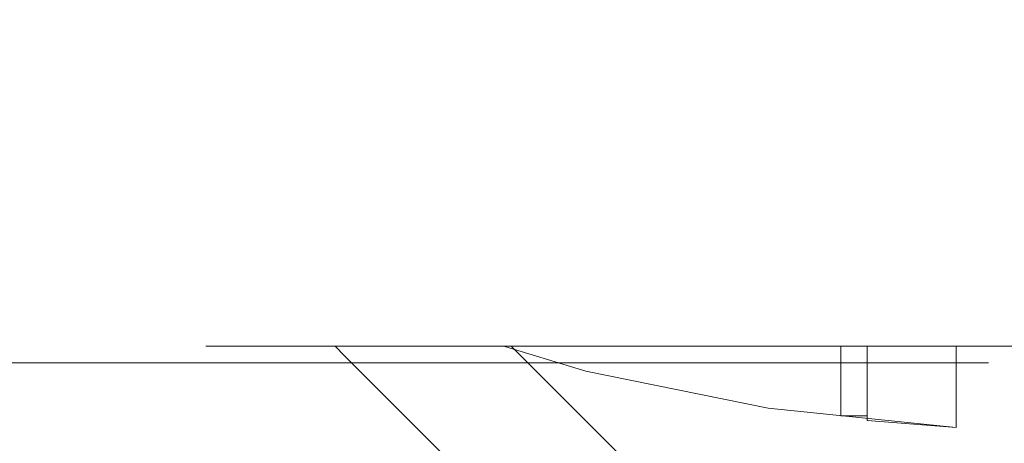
# Model space of a CAD drawing. Header units: inches. Extents: x -462 to -293, y -254 to -12.
# Tile 34 of 89: x -356.984 to -355.854, y -74.361 to -73.875. Entities that reach past the tile are written whole.
import ezdxf

# ---------------------------------------------------------------- set-up
doc = ezdxf.new("R2010")
doc.units = ezdxf.units.IN
doc.header["$LTSCALE"] = 32
doc.header["$MEASUREMENT"] = 0
doc.linetypes.add('Dash Style-1', pattern=[0.083328, 0.041656, -0.041672])
for name, color, linetype, lineweight in [('Black', 7, 'Continuous', 18), ('DashLine', 7, 'Dash Style-1', 13), ('DashLineFill', 7, 'Dash Style-1', 13), ('Drawing', 7, 'Continuous', 18), ('Metal-Black', 7, 'Continuous', 18), ('Metal-DeskStructure', 7, 'Continuous', 13), ('None', 7, 'Continuous', 18), ('SolidLine', 7, 'Continuous', 15), ('Wood_1-H', 7, 'Continuous', 13)]:
    doc.layers.add(name, color=color, linetype=linetype, lineweight=lineweight)
doc.layers.add('Metal-Leg', color=7, linetype='Continuous', lineweight=18, true_color=0x4c4c4c)
pattern_1 = [(45, (0, 0), (-1.61301565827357, 1.935715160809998), []), (45, (-1.0608, 1.0608), (-0.4723460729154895, 0.4167612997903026), [])]

# ---------------------------------------------------------------- blocks, each defined once
blk = doc.blocks.new('Group-12')
at = {"layer": 'DashLine'}
blk.add_rational_spline([(3.425889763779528, -2.559055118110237), (3.42588976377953, -37.77524409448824), (3.425889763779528, -72.99143307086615), (3.425889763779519, -74.52755905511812), (1.889763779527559, -74.52755905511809), (-11.02873622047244, -74.54730708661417), (-23.94723622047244, -74.56705511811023), (-25.24962716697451, -74.46183701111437), (-25.47623622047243, -73.17505511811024), (-27.40623622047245, -52.62205511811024), (-29.33623622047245, -32.06905511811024), (-29.64541729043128, -28.77953659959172), (-29.64523622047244, -25.47205511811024), (-29.64579921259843, -14.01555511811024), (-29.64636220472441, -2.559055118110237), (-13.11023622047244, -2.559055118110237), (3.425889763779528, -2.559055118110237)], [1, 1, 1, 0.7071067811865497, 1, 1, 1, 1, 1, 1, 1, 1, 1, 1, 1, 1, 1], degree=2, knots=[0, 0, 0, 0.3437727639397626, 0.3437727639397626, 0.3543760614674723, 0.3543760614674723, 0.4804837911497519, 0.4804837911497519, 0.4932388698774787, 0.4932388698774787, 0.6947633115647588, 0.6947633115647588, 0.7270176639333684, 0.7270176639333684, 0.838740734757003, 0.838740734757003, 1, 1, 1], dxfattribs=at)
at = {"layer": 'SolidLine'}
blk.add_rational_spline([(4.881889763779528, -2.559055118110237), (4.881889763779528, -37.77524409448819), (4.881889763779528, -72.99143307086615), (4.881889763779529, -75.98355905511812), (1.889763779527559, -75.98355905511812), (-11.02373622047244, -76.00380708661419), (-23.93723622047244, -76.02405511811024), (-26.48855720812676, -75.8181826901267), (-26.92623622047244, -73.31105511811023), (-28.85673622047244, -52.75855511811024), (-30.78723622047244, -32.20605511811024), (-31.10141317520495, -28.84703865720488), (-31.10223622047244, -25.47205511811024), (-31.10229921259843, -14.01555511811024), (-31.10236220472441, -2.559055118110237), (-13.11023622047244, -2.559055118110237), (4.881889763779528, -2.559055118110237)], [1, 1, 1, 0.7071067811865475, 1, 1, 1, 1, 1, 1, 1, 1, 1, 1, 1, 1, 1], degree=2, knots=[0, 0, 0, 0.3304669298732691, 0.3304669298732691, 0.3503210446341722, 0.3503210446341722, 0.4715008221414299, 0.4715008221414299, 0.4955201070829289, 0.4955201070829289, 0.690341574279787, 0.690341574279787, 0.7221812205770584, 0.7221812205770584, 0.83026201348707, 0.83026201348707, 1, 1, 1], dxfattribs=at)
blk = doc.blocks.new('1BRPFY-Leg_Plate (2D)')
at = {"layer": 'DashLineFill', "linetype": 'Continuous', "lineweight": 13}
h = blk.add_hatch(dxfattribs=at)
h.set_pattern_fill('Steel', color=253, style=0, pattern_type=2)
h.set_pattern_definition(pattern_1)
edge = h.paths.add_edge_path()
edge.add_arc((-1.704724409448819, -1.704724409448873), 0.125984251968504, 179.9999999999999, 269.9999999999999)
edge.add_line((-1.704724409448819, -1.830708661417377), (1.704724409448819, -1.830708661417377))
edge.add_arc((1.704724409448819, -1.704724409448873), 0.125984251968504, 270.0000000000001, 360.0000000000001)
edge.add_line((1.830708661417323, -1.704724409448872), (1.830708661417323, 1.704724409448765))
edge.add_arc((1.704724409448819, 1.704724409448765), 0.1259842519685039, 0, 90)
edge.add_line((1.704724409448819, 1.830708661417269), (-1.704724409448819, 1.830708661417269))
edge.add_arc((-1.704724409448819, 1.704724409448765), 0.1259842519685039, 90, 180)
edge.add_line((-1.830708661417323, 1.704724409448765), (-1.830708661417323, -1.704724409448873))
at = {"layer": 'DashLineFill', "flags": 128}
blk.add_lwpolyline([(-1.830708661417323, -1.704724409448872, 0.414213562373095), (-1.704724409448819, -1.830708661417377), (1.704724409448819, -1.830708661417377, 0.414213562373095), (1.830708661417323, -1.704724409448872), (1.830708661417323, 1.704724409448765, 0.414213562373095), (1.704724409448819, 1.830708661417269), (-1.704724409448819, 1.830708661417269, 0.414213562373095), (-1.830708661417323, 1.704724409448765)], format="xyb", close=True, dxfattribs=at)
blk = doc.blocks.new('1BRPX5-Util_Bkt_Sm-F (2D)')
at = {"layer": 'DashLineFill', "linetype": 'Continuous', "lineweight": 13}
h = blk.add_hatch(dxfattribs=at)
h.set_pattern_fill('Steel', color=253, style=0, pattern_type=2)
h.set_pattern_definition(pattern_1)
edge = h.paths.add_edge_path()
edge.add_line((-4.468503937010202, 4.413385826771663), (-3.12992125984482, 4.413385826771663))
edge.add_line((-3.12992125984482, 4.413385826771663), (-3.12992125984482, -1.854330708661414))
edge.add_line((-3.12992125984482, -1.854330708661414), (-4.468503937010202, -1.854330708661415))
edge.add_line((-4.468503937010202, -1.854330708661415), (-4.468503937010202, -1.988188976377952))
edge.add_line((-4.468503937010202, -1.988188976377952), (-2.421259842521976, -1.988188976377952))
edge.add_line((-2.421259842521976, -1.988188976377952), (-2.421259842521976, -2.366141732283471))
edge.add_arc((-2.303149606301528, -2.366141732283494), 0.1181102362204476, 179.9999999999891, 270.000000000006)
edge.add_line((-2.303149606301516, -2.484251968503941), (2.303149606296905, -2.484251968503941))
edge.add_arc((2.303149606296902, -2.366141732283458), 0.1181102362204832, 270.0000000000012, 359.9999999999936)
edge.add_line((2.421259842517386, -2.366141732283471), (2.421259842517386, -1.988188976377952))
edge.add_line((2.421259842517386, -1.988188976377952), (4.468503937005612, -1.988188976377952))
edge.add_line((4.468503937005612, -1.988188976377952), (4.468503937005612, -1.854330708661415))
edge.add_line((4.468503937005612, -1.854330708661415), (3.12992125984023, -1.854330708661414))
edge.add_line((3.12992125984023, -1.854330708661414), (3.12992125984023, 4.413385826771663))
edge.add_line((3.12992125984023, 4.413385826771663), (4.468503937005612, 4.413385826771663))
edge.add_line((4.468503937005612, 4.413385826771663), (4.468503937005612, 4.547244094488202))
edge.add_line((4.468503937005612, 4.547244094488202), (2.421259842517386, 4.547244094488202))
edge.add_line((2.421259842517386, 4.547244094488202), (2.421259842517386, 4.925196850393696))
edge.add_arc((2.303149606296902, 4.925196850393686), 0.1181102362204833, 5.365542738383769e-12, 89.99999999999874)
edge.add_line((2.303149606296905, 5.043307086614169), (-2.303149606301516, 5.043307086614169))
edge.add_arc((-2.303149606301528, 4.92519685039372), 0.1181102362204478, 89.99999999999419, 180.0000000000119)
edge.add_line((-2.421259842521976, 4.925196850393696), (-2.421259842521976, 4.547244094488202))
edge.add_line((-2.421259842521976, 4.547244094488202), (-4.468503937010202, 4.547244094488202))
edge.add_line((-4.468503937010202, 4.547244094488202), (-4.468503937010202, 4.413385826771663))
blk = doc.blocks.new('Slate-LegBrace (2D)')
at = {"layer": 'DashLineFill', "linetype": 'Continuous', "lineweight": 13}
h = blk.add_hatch(dxfattribs=at)
h.set_pattern_fill('Steel', color=253, style=0, pattern_type=2)
h.set_pattern_definition(pattern_1)
h.paths.add_polyline_path([(1.477721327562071, -0.2676096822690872), (1.477721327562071, -0.2375137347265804), (1.672015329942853, -0.2375137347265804), (1.672015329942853, -0.02575645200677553), (1.675765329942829, -0.02575645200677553), (1.675765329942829, 0.7034311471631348), (1.734820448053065, 0.762486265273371), (1.929210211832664, 0.762486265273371), (1.988265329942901, 0.7034311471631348), (1.988265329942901, -0.02575645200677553), (1.992015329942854, -0.02575645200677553), (1.992015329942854, -0.2375137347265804), (2.186309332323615, -0.2375137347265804), (2.186309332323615, -0.2676096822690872)])
h = blk.add_hatch(dxfattribs=at)
h.set_pattern_fill('Steel', color=253, style=0, pattern_type=2)
h.set_pattern_definition(pattern_1)
edge = h.paths.add_edge_path()
edge.add_line((-2.199587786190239, -0.1351515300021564), (-1.374775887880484, -0.1351515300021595))
edge.add_arc((3.636636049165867e-15, -0.01355418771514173), 1.380142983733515, 185.0545920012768, 354.9454079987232)
edge.add_line((1.374775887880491, -0.13515153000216), (2.199718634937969, -0.1351515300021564))
edge.add_arc((6.54243738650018e-05, -0.01705725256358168), 2.202821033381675, 183.0731271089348, 356.92687289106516, ccw=False)
h = blk.add_hatch(dxfattribs=at)
h.set_pattern_fill('Steel', color=253, style=0, pattern_type=2)
h.set_pattern_definition(pattern_1)
edge = h.paths.add_edge_path()
edge.add_line((2.191696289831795, -0.2375138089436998), (1.463739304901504, -0.2375137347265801))
edge.add_arc((-6.542437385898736e-05, -0.01704129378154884), 1.480314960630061, 188.5652811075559, 351.4347188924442, ccw=False)
edge.add_line((-1.463870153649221, -0.2375137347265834), (-2.191827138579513, -0.2375138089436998))
edge.add_line((-2.191827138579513, -0.2375138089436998), (-2.199718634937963, -0.1351515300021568))
edge.add_line((-2.199718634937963, -0.1351515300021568), (-1.374775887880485, -0.1351515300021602))
edge.add_arc((2.937282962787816e-15, -0.01355418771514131), 1.380142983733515, 185.0545920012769, 354.9454079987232)
edge.add_line((1.37477588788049, -0.1351515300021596), (2.199587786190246, -0.1351515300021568))
edge.add_line((2.199587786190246, -0.1351515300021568), (2.191696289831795, -0.2375138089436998))
h = blk.add_hatch(dxfattribs=at)
h.set_pattern_fill('Steel', color=253, style=0, pattern_type=2)
h.set_pattern_definition(pattern_1)
h.paths.add_polyline_path([(1.738774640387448, -0.9363963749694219), (1.747067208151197, -0.9368037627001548), (1.755279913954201, -0.9380220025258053), (1.763333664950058, -0.940039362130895), (1.771150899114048, -0.9428364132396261), (1.778656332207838, -0.9463862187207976), (1.785777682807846, -0.9506545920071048), (1.79244636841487, -0.9556004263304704), (1.798598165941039, -0.9611760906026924), (1.804173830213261, -0.9673278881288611), (1.809119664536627, -0.9739965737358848), (1.813388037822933, -0.9811179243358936), (1.816937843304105, -0.9886233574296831), (1.819734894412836, -0.9964405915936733), (1.821752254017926, -1.00449434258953), (1.822970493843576, -1.012707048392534), (1.823377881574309, -1.020999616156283), (1.822970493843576, -1.029292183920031), (1.821752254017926, -1.037504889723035), (1.819734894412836, -1.045558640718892), (1.816937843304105, -1.053375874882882), (1.813388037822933, -1.060881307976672), (1.809119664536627, -1.06800265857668), (1.804173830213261, -1.074671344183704), (1.798598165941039, -1.080823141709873), (1.79244636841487, -1.086398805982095), (1.785777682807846, -1.09134464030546), (1.778656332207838, -1.095613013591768), (1.771150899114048, -1.099162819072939), (1.763333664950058, -1.10195987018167), (1.755279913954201, -1.10397722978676), (1.747067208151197, -1.10519546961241), (1.738774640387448, -1.105602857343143), (1.7304820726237, -1.10519546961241), (1.722269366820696, -1.10397722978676), (1.714215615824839, -1.10195987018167), (1.706398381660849, -1.099162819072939), (1.698892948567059, -1.095613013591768), (1.691771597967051, -1.09134464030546), (1.685102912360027, -1.086398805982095), (1.678951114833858, -1.080823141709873), (1.673375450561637, -1.074671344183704), (1.668429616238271, -1.06800265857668), (1.664161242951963, -1.060881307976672), (1.660611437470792, -1.053375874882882), (1.657814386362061, -1.045558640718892), (1.655797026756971, -1.037504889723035), (1.654578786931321, -1.029292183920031), (1.654171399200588, -1.020999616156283), (1.654578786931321, -1.012707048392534), (1.655797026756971, -1.00449434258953), (1.657814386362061, -0.9964405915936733), (1.660611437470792, -0.9886233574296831), (1.664161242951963, -0.9811179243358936), (1.668429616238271, -0.9739965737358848), (1.673375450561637, -0.9673278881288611), (1.678951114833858, -0.9611760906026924), (1.685102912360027, -0.9556004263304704), (1.691771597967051, -0.9506545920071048), (1.698892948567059, -0.9463862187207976), (1.706398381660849, -0.9428364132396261), (1.714215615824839, -0.940039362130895), (1.722269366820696, -0.9380220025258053), (1.7304820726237, -0.9368037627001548)])
at = {"layer": 'DashLineFill', "flags": 128}
for points in [[(1.477721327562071, -0.2676096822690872), (1.477721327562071, -0.2375137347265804), (1.672015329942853, -0.2375137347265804), (1.672015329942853, -0.02575645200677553), (1.675765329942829, -0.02575645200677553), (1.675765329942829, 0.7034311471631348), (1.734820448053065, 0.762486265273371), (1.929210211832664, 0.762486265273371), (1.988265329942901, 0.7034311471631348), (1.988265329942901, -0.02575645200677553), (1.992015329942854, -0.02575645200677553), (1.992015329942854, -0.2375137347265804), (2.186309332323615, -0.2375137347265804), (2.186309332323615, -0.2676096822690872)], [(1.738774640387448, -0.9363963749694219), (1.747067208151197, -0.9368037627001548), (1.755279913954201, -0.9380220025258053), (1.763333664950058, -0.940039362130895), (1.771150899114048, -0.9428364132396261), (1.778656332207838, -0.9463862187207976), (1.785777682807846, -0.9506545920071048), (1.79244636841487, -0.9556004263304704), (1.798598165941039, -0.9611760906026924), (1.804173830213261, -0.9673278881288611), (1.809119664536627, -0.9739965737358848), (1.813388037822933, -0.9811179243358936), (1.816937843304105, -0.9886233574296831), (1.819734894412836, -0.9964405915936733), (1.821752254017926, -1.00449434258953), (1.822970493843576, -1.012707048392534), (1.823377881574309, -1.020999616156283), (1.822970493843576, -1.029292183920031), (1.821752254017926, -1.037504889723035), (1.819734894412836, -1.045558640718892), (1.816937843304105, -1.053375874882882), (1.813388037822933, -1.060881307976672), (1.809119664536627, -1.06800265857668), (1.804173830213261, -1.074671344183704), (1.798598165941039, -1.080823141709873), (1.79244636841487, -1.086398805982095), (1.785777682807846, -1.09134464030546), (1.778656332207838, -1.095613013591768), (1.771150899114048, -1.099162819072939), (1.763333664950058, -1.10195987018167), (1.755279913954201, -1.10397722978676), (1.747067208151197, -1.10519546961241), (1.738774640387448, -1.105602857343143), (1.7304820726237, -1.10519546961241), (1.722269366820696, -1.10397722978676), (1.714215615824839, -1.10195987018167), (1.706398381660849, -1.099162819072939), (1.698892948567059, -1.095613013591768), (1.691771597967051, -1.09134464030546), (1.685102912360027, -1.086398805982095), (1.678951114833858, -1.080823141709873), (1.673375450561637, -1.074671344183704), (1.668429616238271, -1.06800265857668), (1.664161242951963, -1.060881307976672), (1.660611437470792, -1.053375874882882), (1.657814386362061, -1.045558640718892), (1.655797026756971, -1.037504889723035), (1.654578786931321, -1.029292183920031), (1.654171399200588, -1.020999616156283), (1.654578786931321, -1.012707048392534), (1.655797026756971, -1.00449434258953), (1.657814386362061, -0.9964405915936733), (1.660611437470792, -0.9886233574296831), (1.664161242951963, -0.9811179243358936), (1.668429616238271, -0.9739965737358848), (1.673375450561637, -0.9673278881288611), (1.678951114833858, -0.9611760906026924), (1.685102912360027, -0.9556004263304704), (1.691771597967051, -0.9506545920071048), (1.698892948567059, -0.9463862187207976), (1.706398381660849, -0.9428364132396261), (1.714215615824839, -0.940039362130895), (1.722269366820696, -0.9380220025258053), (1.7304820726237, -0.9368037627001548)]]:
    blk.add_lwpolyline(points, close=True, dxfattribs=at)
for points in [[(2.191696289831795, -0.2375138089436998), (1.463739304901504, -0.2375137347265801, -0.860662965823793), (-1.463870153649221, -0.2375137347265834), (-2.191827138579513, -0.2375138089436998), (-2.199718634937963, -0.1351515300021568), (-1.374775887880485, -0.1351515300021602, 0.9154551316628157), (1.37477588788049, -0.1351515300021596), (2.199587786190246, -0.1351515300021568)], [(-2.199587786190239, -0.1351515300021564), (-1.374775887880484, -0.1351515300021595, 0.9154551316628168), (1.374775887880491, -0.13515153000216), (2.199718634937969, -0.1351515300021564, -0.9477524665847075)]]:
    blk.add_lwpolyline(points, format="xyb", close=True, dxfattribs=at)
blk = doc.blocks.new('TLLegSleeve (2D)')
at = {"layer": 'DashLineFill', "linetype": 'Continuous', "lineweight": 13}
h = blk.add_hatch(dxfattribs=at)
h.set_pattern_fill('Steel', color=253, style=0, pattern_type=2)
h.set_pattern_definition(pattern_1)
edge = h.paths.add_edge_path()
edge.add_line((1.08267716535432, 1.402343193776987), (1.08267716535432, 2.913385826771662))
edge.add_arc((-1.707523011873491e-13, 2.913385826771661), 1.08267716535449, 4.479377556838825e-14, 180)
edge.add_line((-1.082677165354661, 2.913385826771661), (-1.08267716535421, 1.402343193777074))
edge.add_arc((-1.332267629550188e-15, 2.886579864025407e-15), 1.771653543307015, 127.6698869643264, 412.330113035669)
edge.add_line((1.08267716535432, 1.402343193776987), (1.08267716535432, 1.402343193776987))
edge = h.paths.add_edge_path()
edge.add_arc((1.665334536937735e-15, 2.91338582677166), 0.7480314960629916, 180, 360)
edge.add_arc((1.665334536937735e-15, 2.91338582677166), 0.7480314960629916, 9.54166404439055e-15, 180)
edge.add_line((-0.7480314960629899, 2.91338582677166), (-0.7480314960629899, 2.91338582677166))
edge = h.paths.add_edge_path()
edge.add_arc((-1.723066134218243e-13, 5.70119602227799e-16), 1.437007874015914, 180, 360)
edge.add_arc((-1.723066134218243e-13, 9.149983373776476e-17), 1.437007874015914, 9.541664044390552e-15, 180)
edge.add_line((-1.437007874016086, 3.308097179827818e-16), (-1.437007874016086, 3.308097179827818e-16))
at = {"layer": 'DashLineFill', "flags": 128}
blk.add_lwpolyline([(1.08267716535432, 1.402343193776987), (1.08267716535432, 2.913385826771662, 0.9999999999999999), (-1.082677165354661, 2.913385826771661), (-1.08267716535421, 1.402343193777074, 2.931618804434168), (1.08267716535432, 1.402343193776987)], format="xyb", close=True, dxfattribs=at)
blk = doc.blocks.new('Group-28')
at = {"layer": 'Wood_1-H', "color": 7, "rotation": 270}
for name in ['1BRPX5-Util_Bkt_Sm-F (2D)', 'Slate-LegBrace (2D)', '1BRPFY-Leg_Plate (2D)', 'TLLegSleeve (2D)']:
    blk.add_blockref(name, (-8.385826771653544, -58.50393700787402), dxfattribs=at)
blk = doc.blocks.new('1BRPT9-Bracket (2D)')
at = {"layer": 'DashLineFill', "linetype": 'Continuous', "lineweight": 13}
h = blk.add_hatch(dxfattribs=at)
h.set_pattern_fill('Steel', color=253, style=0, pattern_type=2)
h.set_pattern_definition(pattern_1)
edge = h.paths.add_edge_path()
edge.add_arc((1.677931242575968, -8.488188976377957), 0.2519685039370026, 269.999999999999, 360.0000000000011)
edge.add_line((1.929899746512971, -8.488188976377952), (1.929899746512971, -7.480314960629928))
edge.add_line((1.929899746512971, -7.480314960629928), (2.323600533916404, -7.480314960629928))
edge.add_line((2.323600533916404, -7.480314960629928), (2.323600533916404, 7.461135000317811))
edge.add_line((2.323600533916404, 7.461135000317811), (1.929899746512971, 7.480314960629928))
edge.add_line((1.929899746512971, 7.480314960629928), (1.929899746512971, 8.488188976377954))
edge.add_arc((1.677931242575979, 8.488188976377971), 0.2519685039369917, 359.999999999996, 450.0000000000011)
edge.add_line((1.677931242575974, 8.740157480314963), (-2.32206875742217, 8.740157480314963))
edge.add_line((-2.32206875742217, 8.740157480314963), (-2.32206875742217, -8.74015748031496))
edge.add_line((-2.32206875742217, -8.74015748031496), (1.677931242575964, -8.74015748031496))
at = {"layer": 'DashLineFill'}
blk.add_line((-2.125218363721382, 8.740157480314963), (-2.125218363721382, -8.74015748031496), dxfattribs=at)
blk = doc.blocks.new('Group-52')
at = {"layer": 'DashLineFill', "linetype": 'Continuous', "lineweight": 13}
h = blk.add_hatch(dxfattribs=at)
h.set_pattern_fill('Steel', color=253, style=0, pattern_type=2)
h.set_pattern_definition(pattern_1)
h.paths.add_polyline_path([(-2.066929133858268, 1.397637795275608), (2.066929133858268, 1.397637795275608), (2.066929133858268, 0.1377952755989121), (2.106299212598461, 0.1377952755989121), (2.106299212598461, -0.1377952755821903), (2.066929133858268, -0.1377952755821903), (2.066929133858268, -5.275590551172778), (2.106299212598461, -5.275590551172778), (2.106299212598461, -5.55118110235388), (2.066929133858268, -5.55118110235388), (2.066929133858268, -5.82677165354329), (-2.066929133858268, -5.82677165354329), (-2.066929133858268, -5.55118110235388), (-2.106299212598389, -5.55118110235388), (-2.106299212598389, -5.275590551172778), (-2.066929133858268, -5.275590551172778), (-2.066929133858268, -0.1377952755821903), (-2.106299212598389, -0.1377952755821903), (-2.106299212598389, 0.1377952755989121), (-2.066929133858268, 0.1377952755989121)])
at = {"layer": 'DashLineFill', "flags": 128}
blk.add_lwpolyline([(-2.066929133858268, 1.397637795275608), (2.066929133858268, 1.397637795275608), (2.066929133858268, 0.1377952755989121), (2.106299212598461, 0.1377952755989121), (2.106299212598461, -0.1377952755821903), (2.066929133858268, -0.1377952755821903), (2.066929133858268, -5.275590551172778), (2.106299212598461, -5.275590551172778), (2.106299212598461, -5.55118110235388), (2.066929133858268, -5.55118110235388), (2.066929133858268, -5.82677165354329), (-2.066929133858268, -5.82677165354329), (-2.066929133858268, -5.55118110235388), (-2.106299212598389, -5.55118110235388), (-2.106299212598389, -5.275590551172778), (-2.066929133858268, -5.275590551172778), (-2.066929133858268, -0.1377952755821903), (-2.106299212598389, -0.1377952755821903), (-2.106299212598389, 0.1377952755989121), (-2.066929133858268, 0.1377952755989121)], close=True, dxfattribs=at)
blk = doc.blocks.new('TL14_upper_leg (2D)')
at = {"layer": 'DashLine', "color": 7}
blk.add_blockref('Group-52', (0, 0), dxfattribs=at)
blk = doc.blocks.new('SlateLegLocator-L3')
at = {"color": 255, "linetype": 'Dash Style-1', "lineweight": 5}
blk.add_wipeout([(-2.106299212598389, 1.3779527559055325), (2.10629921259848, 1.3779527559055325), (2.10629921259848, -5.807086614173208), (-2.106299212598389, -5.807086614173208)], dxfattribs=at).dxf.layer = 'Black'
at = {"layer": 'Black', "linetype": 'Dash Style-1', "lineweight": 5, "flags": 128}
blk.add_lwpolyline([(-2.106299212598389, 1.377952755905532), (2.106299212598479, 1.377952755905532), (2.106299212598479, -5.807086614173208), (-2.106299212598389, -5.807086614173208)], close=True, dxfattribs=at)
blk = doc.blocks.new('StructEnd-L3 (2D)')
at = {"layer": 'Metal-Black', "color": 7}
blk.add_blockref('1BRPT9-Bracket (2D)', (-0.0001991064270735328, 6.10236220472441), dxfattribs=at)
at = {"layer": 'Metal-Leg', "color": 7, "rotation": 180}
blk.add_blockref('TL14_upper_leg (2D)', (0, 0), dxfattribs=at)
at = {"layer": 'Metal-DeskStructure', "color": 7, "rotation": 180}
blk.add_blockref('SlateLegLocator-L3', (0, 0), dxfattribs=at)
blk = doc.blocks.new('Group-66')
at = {"layer": 'None'}
for name in ['Group-28', 'Group-12']:
    blk.add_blockref(name, (0, 0), dxfattribs=at)
at = {"layer": 'SolidLine', "color": 7, "rotation": 90}
blk.add_blockref('StructEnd-L3 (2D)', (-8.30708661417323, -58.50393700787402), dxfattribs=at)
blk = doc.blocks.new('SL Runoff Utility L Desk2 (2D)')
at = {"layer": 'None'}
blk.add_blockref('Group-66', (0, 0), dxfattribs=at)
at = {"layer": 'Drawing', "color": 0, "flags": 1}
for tag in ['Tag', 'Catalog', 'Option1', 'Option2', 'Option3', 'Option4', 'Option5', 'Option6', 'Option7', 'Option8', 'Option9', 'Option10', 'Option11', 'Option12', 'Custom', 'FinishGroup', 'Discount', 'Item2', 'Item3', 'Item6', 'Item9', 'Item10', 'Item12', 'Item13', 'Item16', 'Item19', 'Item20', 'Item21', 'Item22', 'Item23', 'Item24', 'Item25', 'Item8', 'Item18', 'Item1', 'Item4', 'Item5', 'Item7', 'Item11', 'Item14', 'Item15', 'Item17']:
    blk.add_attdef(tag, (-64.77952755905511, -74.68547244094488), '', height=0.007086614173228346, dxfattribs=at)

msp = doc.modelspace()

# ---------------------------------------------------------------- block references
at = {"layer": 'Drawing'}
msp.add_blockref('SL Runoff Utility L Desk2 (2D)', (-347.3884579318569, -13.63889082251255), dxfattribs=at)

doc.saveas('drawing.dxf')
